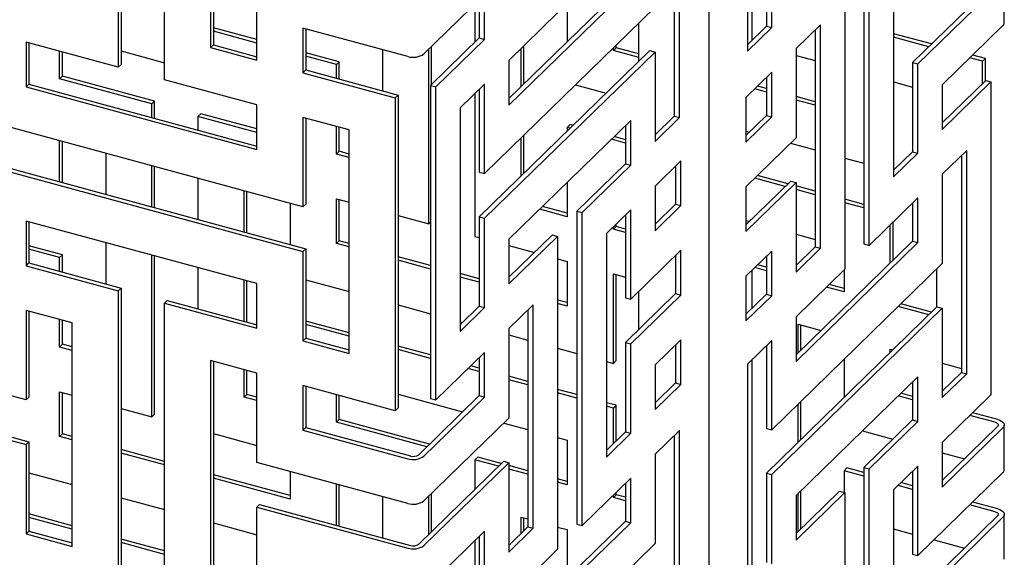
# Model space of a CAD drawing. Header units: millimetres. Extents: x -474 to 5676, y -231 to 4074.
# Tile 35 of 43: x 4407 to 4564, y 2486 to 2572. Entities that reach past the tile are written whole.
import ezdxf

# ---------------------------------------------------------------- set-up
doc = ezdxf.new("R2010")
doc.units = ezdxf.units.MM
doc.header["$LTSCALE"] = 12

msp = doc.modelspace()

# ---------------------------------------------------------------- linework, layer by layer
for p, q in [((4516.65, 1413.71), (4516.65, 2846.89)), ((4422.75, 2614.99), (4422.75, 2564.99)), ((4422.3, 2614.55), (4422.3, 2564.55)), ((4429.67, 2562.55), (4429.67, 2612.55)), ((4437.04, 2603.4), (4437.04, 2567.69)), ((4437.49, 2603.28), (4437.49, 2568.12)), ((4522.75, 2602.81), (4522.75, 2567.1)), ((4523.46, 2603.5), (4523.46, 2568.85)), ((4511.05, 2591.39), (4511.05, 2556.74)), ((4511.9, 2556.5), (4511.9, 2592.22)), ((4541.35, 2586.31), (4541.35, 2536.31)), ((4525.79, 2585.41), (4525.79, 2571.13)), ((4526.64, 2570.9), (4526.64, 2585.18)), ((4542.2, 2536.08), (4542.2, 2586.08)), ((4538.31, 2582.28), (4538.31, 2532.28)), ((4546.09, 2582.73), (4546.09, 2547.02)), ((4444.41, 2565.68), (4444.41, 2579.97)), ((4562.7, 2578.57), (4549.13, 2565.33)), ((4563.77, 2571.66), (4563.77, 2578.8)), ((4503.27, 2577.71), (4484.67, 2559.56)), ((4484.67, 2558.5), (4504.12, 2577.48)), ((4549.98, 2565.1), (4563.55, 2578.34)), ((4480.79, 2576.14), (4471.1, 2566.69)), ((4479.94, 2575.31), (4479.94, 2569.23)), ((4480.79, 2569), (4480.79, 2576.14)), ((4493.98, 2576.38), (4493.98, 2568.64)), ((4479.24, 2574.63), (4479.24, 2568.55)), ((4508.01, 2574.14), (4480.79, 2547.57)), ((4492.45, 2573.24), (4484.67, 2565.65)), ((4444.41, 2568.98), (4437.49, 2570.86)), ((4468.51, 2566.28), (4451.78, 2570.82)), ((4451.78, 2570.82), (4451.78, 2563.68)), ((4452.23, 2570.7), (4452.23, 2564.12)), ((4505.42, 2565.52), (4505.42, 2571.61)), ((4525.79, 2571.13), (4522.75, 2568.16)), ((4522.75, 2567.1), (4526.64, 2570.9)), ((4525.79, 2571.13), (4526.64, 2570.9)), ((4534.42, 2571.34), (4530.53, 2567.55)), ((4534.42, 2535.63), (4534.42, 2571.34)), ((4563.55, 2571.2), (4553.87, 2561.75)), ((4444.41, 2568.42), (4437.49, 2570.3)), ((4479.94, 2569.23), (4472.16, 2561.63)), ((4473.01, 2561.4), (4480.79, 2569)), ((4479.94, 2569.23), (4480.79, 2569)), ((4533.57, 2570.52), (4533.57, 2535.86)), ((4552.15, 2568.27), (4546.09, 2569.92)), ((4551.7, 2567.84), (4546.09, 2569.36)), ((4422.3, 2564.55), (4407.56, 2568.55)), ((4407.56, 2568.55), (4407.56, 2561.41)), ((4408.01, 2568.43), (4408.01, 2561.85)), ((4437.49, 2568.12), (4437.04, 2567.69)), ((4437.04, 2567.69), (4444.41, 2565.68)), ((4437.49, 2568.12), (4444.41, 2566.24)), ((4471.87, 2539.53), (4471.87, 2567.43)), ((4472.32, 2561.79), (4472.32, 2567.87)), ((4486.61, 2561.45), (4486.61, 2567.54)), ((4487.06, 2561.89), (4487.06, 2567.97)), ((4501.35, 2567.23), (4501.8, 2567.67)), ((4501.35, 2567.23), (4501.35, 2567.64)), ((4501.8, 2567.67), (4501.8, 2568.08)), ((4505.42, 2566.69), (4501.8, 2567.67)), ((4530.53, 2567.55), (4530.53, 2553.26)), ((4412.91, 2562.7), (4412.91, 2567.1)), ((4413.36, 2563.14), (4413.36, 2566.98)), ((4422.75, 2567.17), (4429.67, 2565.28)), ((4457.58, 2565.4), (4452.23, 2566.86)), ((4457.13, 2564.97), (4452.23, 2566.3)), ((4464.5, 2567.37), (4464.5, 2560.78)), ((4507.16, 2567.23), (4479.94, 2540.65)), ((4480.79, 2540.42), (4508.01, 2566.99)), ((4505.42, 2566.13), (4501.35, 2567.23)), ((4507.16, 2567.23), (4508.01, 2566.99)), ((4508.01, 2566.99), (4508.01, 2552.71)), ((4530.53, 2566.45), (4533.57, 2565.62)), ((4560.31, 2565.5), (4558.27, 2566.05)), ((4560.76, 2565.93), (4558.72, 2566.49)), ((4560.31, 2565.5), (4560.76, 2565.93)), ((4560.76, 2562.39), (4560.76, 2565.93)), ((4422.75, 2564.99), (4422.3, 2564.55)), ((4457.13, 2564.97), (4457.58, 2565.4)), ((4457.13, 2562.79), (4457.13, 2564.97)), ((4457.58, 2562.66), (4457.58, 2565.4)), ((4484.67, 2565.65), (4484.67, 2558.5)), ((4549.13, 2565.33), (4549.98, 2565.1)), ((4549.13, 2565.33), (4549.13, 2551.04)), ((4549.98, 2550.81), (4549.98, 2565.1)), ((4560.31, 2561.96), (4560.31, 2565.5)), ((4412.91, 2562.7), (4413.36, 2563.14)), ((4427.65, 2558.69), (4412.91, 2562.7)), ((4428.1, 2559.13), (4413.36, 2563.14)), ((4452.23, 2564.12), (4451.78, 2563.68)), ((4451.78, 2563.68), (4466.52, 2559.67)), ((4452.23, 2564.12), (4466.97, 2560.11)), ((4526.64, 2563.75), (4522.51, 2559.72)), ((4525.79, 2562.92), (4525.79, 2556.84)), ((4526.64, 2556.61), (4526.64, 2563.75)), ((4408.01, 2561.85), (4407.56, 2561.41)), ((4407.56, 2561.41), (4444.41, 2551.4)), ((4408.01, 2561.85), (4444.41, 2551.95)), ((4444.41, 2558.54), (4429.67, 2562.55)), ((4472.16, 2561.63), (4473.01, 2561.4)), ((4472.16, 2561.63), (4472.16, 2511.63)), ((4473.01, 2511.4), (4473.01, 2561.4)), ((4480.79, 2561.85), (4476.9, 2558.06)), ((4480.79, 2547.57), (4480.79, 2561.85)), ((4495.3, 2561.74), (4500.18, 2560.41)), ((4525.79, 2561.15), (4524.37, 2561.54)), ((4546.09, 2562.22), (4549.13, 2561.39)), ((4560.8, 2562.43), (4553.87, 2555.67)), ((4553.87, 2554.61), (4561.64, 2562.2)), ((4553.87, 2561.75), (4553.87, 2554.61)), ((4560.8, 2562.43), (4561.64, 2562.2)), ((4561.64, 2562.2), (4561.64, 2512.2)), ((4466.97, 2560.11), (4466.52, 2559.67)), ((4466.52, 2559.67), (4466.52, 2509.67)), ((4466.97, 2560.11), (4466.97, 2510.11)), ((4479.24, 2560.34), (4479.24, 2537.53)), ((4479.94, 2561.02), (4479.94, 2547.8)), ((4522.51, 2559.72), (4522.51, 2552.58)), ((4525.79, 2560.59), (4523.92, 2561.1)), ((4533.57, 2559.03), (4530.53, 2559.86)), ((4427.65, 2558.69), (4428.1, 2559.13)), ((4427.65, 2556.51), (4427.65, 2558.69)), ((4428.1, 2556.39), (4428.1, 2559.13)), ((4444.41, 2551.4), (4444.41, 2558.54)), ((4476.9, 2558.06), (4476.9, 2522.34)), ((4533.57, 2558.48), (4530.53, 2559.3)), ((4435.02, 2556.69), (4435.47, 2557.13)), ((4435.02, 2556.69), (4435.02, 2554.51)), ((4444.41, 2554.14), (4435.02, 2556.69)), ((4444.41, 2554.7), (4435.47, 2557.13)), ((4459.15, 2554.53), (4451.78, 2556.54)), ((4451.78, 2556.54), (4451.78, 2542.25)), ((4452.23, 2556.41), (4452.23, 2542.69)), ((4511.05, 2556.74), (4508.01, 2553.77)), ((4508.01, 2552.71), (4511.9, 2556.5)), ((4511.05, 2556.74), (4511.9, 2556.5)), ((4525.79, 2556.84), (4522.51, 2553.64)), ((4522.51, 2552.58), (4526.64, 2556.61)), ((4525.79, 2556.84), (4526.64, 2556.61)), ((4451.78, 2542.25), (4400.19, 2556.27)), ((4457.13, 2550.68), (4457.13, 2555.08)), ((4457.58, 2551.12), (4457.58, 2554.96)), ((4504.12, 2556.05), (4484.67, 2537.07)), ((4493.98, 2554.95), (4494.43, 2555.39)), ((4493.98, 2554.95), (4493.98, 2554.36)), ((4494.45, 2554.82), (4493.98, 2554.95)), ((4494.9, 2555.26), (4494.43, 2555.39)), ((4503.27, 2555.23), (4503.27, 2549.14)), ((4504.12, 2548.91), (4504.12, 2556.05)), ((4459.15, 2518.82), (4459.15, 2554.53)), ((4486.61, 2547.17), (4486.61, 2553.25)), ((4487.06, 2547.6), (4487.06, 2553.69)), ((4503.27, 2552.98), (4501.47, 2553.47)), ((4522.51, 2554.34), (4523.08, 2554.19)), ((4530.53, 2553.26), (4522.51, 2545.44)), ((4412.91, 2546.23), (4412.91, 2552.82)), ((4413.36, 2546.11), (4413.36, 2552.69)), ((4503.27, 2552.43), (4501.03, 2553.04)), ((4529.65, 2552.4), (4533.57, 2551.33)), ((4420.28, 2550.81), (4420.28, 2544.23)), ((4457.13, 2550.68), (4457.58, 2551.12)), ((4459.15, 2550.13), (4457.13, 2550.68)), ((4459.15, 2550.69), (4457.58, 2551.12)), ((4549.13, 2551.04), (4546.09, 2548.08)), ((4546.09, 2547.02), (4549.98, 2550.81)), ((4549.13, 2551.04), (4549.98, 2550.81)), ((4557.76, 2551.26), (4553.87, 2547.47)), ((4556.91, 2550.43), (4556.91, 2515.78)), ((4557.76, 2515.55), (4557.76, 2551.26)), ((4400.19, 2549.13), (4451.78, 2535.11)), ((4400.64, 2549.57), (4452.23, 2535.54)), ((4427.65, 2542.23), (4427.65, 2548.81)), ((4428.1, 2542.1), (4428.1, 2548.69)), ((4503.27, 2549.14), (4495.49, 2541.55)), ((4496.34, 2541.32), (4504.12, 2548.91)), ((4503.27, 2549.14), (4504.12, 2548.91)), ((4512.12, 2549.58), (4508.01, 2545.57)), ((4511.27, 2548.75), (4511.27, 2542.67)), ((4512.12, 2542.44), (4512.12, 2549.58)), ((4538.31, 2550.05), (4541.35, 2549.22)), ((4479.94, 2547.8), (4480.79, 2547.57)), ((4529.25, 2545.92), (4524.37, 2547.25)), ((4553.87, 2547.47), (4553.87, 2533.18)), ((4435.02, 2546.81), (4435.02, 2540.22)), ((4493.98, 2546.16), (4493.98, 2540.67)), ((4508.01, 2545.57), (4508.01, 2538.42)), ((4529.68, 2546.35), (4522.51, 2539.35)), ((4522.51, 2538.29), (4530.53, 2546.12)), ((4522.51, 2545.44), (4522.51, 2538.29)), ((4528.8, 2545.49), (4523.92, 2546.81)), ((4529.68, 2546.35), (4530.53, 2546.12)), ((4530.53, 2546.12), (4530.53, 2531.83)), ((4533.57, 2544.75), (4530.53, 2545.58)), ((4442.39, 2538.22), (4442.39, 2544.8)), ((4442.84, 2538.1), (4442.84, 2544.68)), ((4533.57, 2544.19), (4530.53, 2545.02)), ((4449.76, 2542.8), (4449.76, 2536.22)), ((4452.23, 2542.69), (4451.78, 2542.25)), ((4457.13, 2543.54), (4459.15, 2542.99)), ((4457.13, 2536.39), (4457.13, 2543.54)), ((4457.58, 2536.83), (4457.58, 2543.42)), ((4493.98, 2541.22), (4490.03, 2542.3)), ((4511.27, 2542.67), (4508.01, 2539.48)), ((4508.01, 2538.42), (4512.12, 2542.44)), ((4511.27, 2542.67), (4512.12, 2542.44)), ((4541.35, 2542.64), (4538.31, 2543.46)), ((4541.35, 2542.08), (4538.31, 2542.9)), ((4549.98, 2543.67), (4542.2, 2536.08)), ((4549.13, 2542.84), (4549.13, 2536.76)), ((4549.98, 2536.53), (4549.98, 2543.67)), ((4466.97, 2540.86), (4471.87, 2539.53)), ((4493.98, 2540.67), (4489.58, 2541.86)), ((4495.49, 2541.55), (4496.34, 2541.32)), ((4495.49, 2541.55), (4495.49, 2491.55)), ((4496.34, 2491.32), (4496.34, 2541.32)), ((4504.12, 2541.77), (4500.23, 2537.97)), ((4503.27, 2540.94), (4503.27, 2527.71)), ((4504.12, 2527.48), (4504.12, 2541.77)), ((4444.41, 2529.97), (4407.56, 2539.98)), ((4407.56, 2539.98), (4407.56, 2532.84)), ((4408.01, 2539.86), (4408.01, 2533.28)), ((4471.87, 2539.53), (4472.16, 2539.81)), ((4479.94, 2540.65), (4480.79, 2540.42)), ((4479.94, 2540.65), (4479.94, 2526.37)), ((4480.79, 2526.14), (4480.79, 2540.42)), ((4501.35, 2538.66), (4501.8, 2539.1)), ((4501.8, 2539.1), (4501.8, 2539.5)), ((4503.27, 2538.7), (4501.8, 2539.1)), ((4522.51, 2540.05), (4523.07, 2539.9)), ((4545.57, 2533.28), (4545.57, 2539.37)), ((4546.02, 2533.72), (4546.02, 2539.8)), ((4479.24, 2537.53), (4479.94, 2537.34)), ((4491.6, 2537.76), (4484.67, 2530.99)), ((4491.6, 2537.76), (4492.45, 2537.53)), ((4500.23, 2537.97), (4500.23, 2502.26)), ((4501.35, 2538.66), (4501.35, 2539.06)), ((4503.27, 2538.14), (4501.35, 2538.66)), ((4530.53, 2537.87), (4533.57, 2537.05)), ((4413.36, 2534.56), (4408.01, 2536.02)), ((4420.28, 2536.53), (4420.28, 2529.94)), ((4457.13, 2536.39), (4457.58, 2536.83)), ((4459.15, 2535.84), (4457.13, 2536.39)), ((4459.15, 2536.4), (4457.58, 2536.83)), ((4484.67, 2529.93), (4492.45, 2537.53)), ((4484.67, 2537.07), (4484.67, 2529.93)), ((4484.67, 2536.05), (4488.73, 2534.95)), ((4492.45, 2537.53), (4492.45, 2487.52)), ((4549.13, 2536.76), (4530.53, 2518.61)), ((4530.53, 2517.55), (4549.98, 2536.53)), ((4541.35, 2536.31), (4542.2, 2536.08)), ((4549.13, 2536.76), (4549.98, 2536.53)), ((4412.91, 2534.13), (4408.01, 2535.46)), ((4412.91, 2534.13), (4413.36, 2534.56)), ((4413.36, 2531.82), (4413.36, 2534.56)), ((4427.65, 2508.69), (4427.65, 2534.52)), ((4428.1, 2509.13), (4428.1, 2534.4)), ((4452.23, 2535.54), (4451.78, 2535.11)), ((4451.78, 2535.11), (4451.78, 2520.82)), ((4452.23, 2535.54), (4452.23, 2521.26)), ((4512.12, 2535.3), (4504.12, 2527.48)), ((4511.27, 2534.47), (4511.27, 2528.38)), ((4512.12, 2528.15), (4512.12, 2535.3)), ((4526.64, 2535.18), (4522.51, 2531.15)), ((4526.64, 2528.04), (4526.64, 2535.18)), ((4533.57, 2535.86), (4530.53, 2532.89)), ((4530.53, 2531.83), (4534.42, 2535.63)), ((4533.57, 2535.86), (4534.42, 2535.63)), ((4408.01, 2533.28), (4407.56, 2532.84)), ((4407.56, 2532.84), (4422.3, 2528.83)), ((4408.01, 2533.28), (4422.75, 2529.27)), ((4412.91, 2531.95), (4412.91, 2534.13)), ((4472.16, 2532.87), (4466.97, 2534.28)), ((4472.16, 2532.31), (4466.97, 2533.72)), ((4492.45, 2533.94), (4493.98, 2533.52)), ((4493.98, 2533.52), (4493.98, 2526.38)), ((4525.79, 2532.58), (4524.37, 2532.96)), ((4525.79, 2534.35), (4525.79, 2528.27)), ((4553.87, 2533.18), (4526.64, 2506.61)), ((4435.02, 2532.52), (4435.02, 2525.94)), ((4479.94, 2530.75), (4476.9, 2531.58)), ((4501.35, 2531.52), (4503.27, 2531)), ((4501.35, 2517.23), (4501.35, 2531.52)), ((4501.8, 2517.67), (4501.8, 2531.4)), ((4523.46, 2532.07), (4523.46, 2525.99)), ((4525.79, 2532.02), (4523.93, 2532.53)), ((4538.31, 2532.28), (4530.53, 2524.69)), ((4538.2, 2532.17), (4538.2, 2528.65)), ((4552.94, 2532.28), (4552.94, 2526.19)), ((4442.39, 2523.93), (4442.39, 2530.52)), ((4442.84, 2523.81), (4442.84, 2530.39)), ((4444.41, 2522.83), (4444.41, 2529.97)), ((4452.23, 2530.58), (4459.15, 2528.7)), ((4479.94, 2530.19), (4476.9, 2531.02)), ((4522.51, 2531.15), (4522.51, 2524.01)), ((4538.2, 2529.21), (4535.82, 2529.85)), ((4422.75, 2529.27), (4422.3, 2528.83)), ((4422.3, 2528.83), (4422.3, 2478.83)), ((4422.75, 2529.27), (4422.75, 2479.27)), ((4511.27, 2528.38), (4503.27, 2520.57)), ((4504.12, 2520.34), (4512.12, 2528.15)), ((4505.42, 2522.66), (4505.42, 2528.75)), ((4511.27, 2528.38), (4512.12, 2528.15)), ((4525.79, 2528.27), (4522.51, 2525.07)), ((4525.79, 2528.27), (4526.64, 2528.04)), ((4538.2, 2528.65), (4535.37, 2529.42)), ((4430.12, 2527.27), (4429.67, 2526.83)), ((4429.67, 2476.83), (4429.67, 2526.83)), ((4429.67, 2526.83), (4444.41, 2522.83)), ((4430.12, 2527.27), (4444.41, 2523.38)), ((4466.97, 2526.58), (4472.16, 2525.17)), ((4488.56, 2526.59), (4484.67, 2522.79)), ((4488.56, 2490.87), (4488.56, 2526.59)), ((4493.98, 2526.94), (4492.45, 2527.35)), ((4493.98, 2526.38), (4492.45, 2526.79)), ((4503.27, 2527.71), (4504.12, 2527.48)), ((4522.51, 2524.01), (4526.64, 2528.04)), ((4552.15, 2525.42), (4547.27, 2526.74)), ((4407.56, 2511.41), (4355.97, 2525.43)), ((4414.93, 2523.69), (4407.56, 2525.7)), ((4407.56, 2525.7), (4407.56, 2511.41)), ((4408.01, 2525.57), (4408.01, 2511.85)), ((4479.94, 2526.37), (4476.9, 2523.4)), ((4476.9, 2522.34), (4480.79, 2526.14)), ((4479.94, 2526.37), (4480.79, 2526.14)), ((4487.71, 2525.76), (4487.71, 2491.1)), ((4553.02, 2526.27), (4525.79, 2499.7)), ((4526.64, 2499.46), (4553.87, 2526.04)), ((4551.7, 2524.98), (4546.82, 2526.3)), ((4553.02, 2526.27), (4553.87, 2526.04)), ((4553.87, 2526.04), (4553.87, 2511.75)), ((4412.91, 2519.84), (4412.91, 2524.24)), ((4413.36, 2520.28), (4413.36, 2524.12)), ((4414.93, 2487.98), (4414.93, 2523.69)), ((4459.15, 2522.12), (4452.23, 2524)), ((4459.15, 2521.56), (4452.23, 2523.44)), ((4476.9, 2523.88), (4477.28, 2523.78)), ((4530.53, 2524.69), (4530.53, 2517.55)), ((4530.83, 2523.51), (4534.52, 2522.5)), ((4530.83, 2518.9), (4530.83, 2523.51)), ((4531.28, 2519.33), (4531.28, 2523.38)), ((4484.67, 2522.79), (4484.67, 2508.5)), ((4412.91, 2519.84), (4413.36, 2520.28)), ((4414.93, 2519.85), (4413.36, 2520.28)), ((4452.23, 2521.26), (4451.78, 2520.82)), ((4451.78, 2520.82), (4459.15, 2518.82)), ((4452.23, 2521.26), (4459.15, 2519.38)), ((4484.67, 2521.77), (4487.71, 2520.94)), ((4503.27, 2520.57), (4504.12, 2520.34)), ((4503.27, 2520.57), (4503.27, 2506.29)), ((4504.12, 2506.05), (4504.12, 2520.34)), ((4512.12, 2521.01), (4508.01, 2516.99)), ((4512.12, 2513.87), (4512.12, 2521.01)), ((4526.64, 2520.89), (4522.75, 2517.1)), ((4526.64, 2506.61), (4526.64, 2520.89)), ((4356.42, 2518.73), (4408.01, 2504.7)), ((4414.93, 2519.29), (4412.91, 2519.84)), ((4472.16, 2518.58), (4466.97, 2519.99)), ((4472.16, 2518.02), (4466.97, 2519.43)), ((4480.79, 2518.99), (4473.01, 2511.4)), ((4480.79, 2511.85), (4480.79, 2518.99)), ((4492.45, 2519.65), (4495.49, 2518.83)), ((4511.27, 2520.18), (4511.27, 2514.1)), ((4525.79, 2520.06), (4525.79, 2506.84)), ((4545.57, 2519.5), (4545.97, 2519.39)), ((4545.57, 2519), (4545.57, 2519.5)), ((4355.97, 2518.29), (4407.56, 2504.27)), ((4444.41, 2515.68), (4437.04, 2517.68)), ((4437.04, 2517.68), (4437.04, 2481.97)), ((4437.49, 2517.56), (4437.49, 2482.41)), ((4479.94, 2518.16), (4479.94, 2512.08)), ((4500.23, 2517.54), (4501.35, 2517.23)), ((4501.35, 2517.23), (4501.8, 2517.67)), ((4522.75, 2517.1), (4522.75, 2481.38)), ((4523.46, 2517.79), (4523.46, 2483.13)), ((4538.2, 2517.89), (4538.2, 2511.8)), ((4553.87, 2517.25), (4556.91, 2516.42)), ((4442.39, 2511.83), (4442.39, 2516.23)), ((4442.84, 2512.27), (4442.84, 2516.11)), ((4444.41, 2501.4), (4444.41, 2515.68)), ((4479.94, 2515.91), (4478.13, 2516.4)), ((4479.94, 2516.47), (4478.58, 2516.84)), ((4508.01, 2516.99), (4508.01, 2509.85)), ((4556.91, 2515.78), (4553.87, 2512.81)), ((4553.87, 2511.75), (4557.76, 2515.55)), ((4556.91, 2515.78), (4557.76, 2515.55)), ((4487.71, 2514.35), (4484.67, 2515.18)), ((4487.71, 2513.8), (4484.67, 2514.62)), ((4511.27, 2514.1), (4508.01, 2510.91)), ((4511.27, 2514.1), (4512.12, 2513.87)), ((4549.98, 2515.1), (4530.53, 2496.12)), ((4549.13, 2514.27), (4549.13, 2508.19)), ((4549.98, 2507.95), (4549.98, 2515.1)), ((4412.91, 2512.7), (4414.93, 2512.15)), ((4412.91, 2505.55), (4412.91, 2512.7)), ((4413.36, 2505.99), (4413.36, 2512.58)), ((4466.52, 2509.67), (4451.78, 2513.68)), ((4451.78, 2513.68), (4451.78, 2506.53)), ((4452.23, 2513.56), (4452.23, 2506.97)), ((4495.49, 2512.24), (4492.45, 2513.07)), ((4495.49, 2511.68), (4492.45, 2512.51)), ((4508.01, 2509.85), (4512.12, 2513.87)), ((4549.13, 2511.95), (4547.27, 2512.45)), ((4408.01, 2511.85), (4407.56, 2511.41)), ((4442.39, 2511.83), (4442.84, 2512.27)), ((4444.41, 2511.28), (4442.39, 2511.83)), ((4444.41, 2511.84), (4442.84, 2512.27)), ((4457.13, 2507.82), (4457.13, 2512.23)), ((4457.58, 2508.26), (4457.58, 2512.1)), ((4466.97, 2512.29), (4477.28, 2509.49)), ((4479.94, 2512.08), (4470.26, 2502.63)), ((4471.1, 2502.4), (4480.79, 2511.85)), ((4472.16, 2511.63), (4473.01, 2511.4)), ((4479.94, 2512.08), (4480.79, 2511.85)), ((4501.8, 2510.53), (4500.23, 2510.95)), ((4531.28, 2505.05), (4531.28, 2511.13)), ((4549.13, 2511.39), (4546.82, 2512.02)), ((4561.64, 2512.2), (4553.87, 2504.61)), ((4422.75, 2510.02), (4427.65, 2508.69)), ((4466.97, 2510.11), (4466.52, 2509.67)), ((4501.35, 2510.09), (4500.23, 2510.39)), ((4501.35, 2510.09), (4501.8, 2510.53)), ((4501.35, 2504.41), (4501.35, 2510.09)), ((4501.8, 2504.85), (4501.8, 2510.53)), ((4530.83, 2504.61), (4530.83, 2510.7)), ((4562.75, 2508.25), (4558.72, 2509.34)), ((4427.65, 2508.69), (4428.1, 2509.13)), ((4457.13, 2507.82), (4457.58, 2508.26)), ((4471.56, 2503.9), (4457.13, 2507.82)), ((4472, 2504.34), (4457.58, 2508.26)), ((4484.67, 2508.5), (4471.1, 2495.26)), ((4483.85, 2507.7), (4487.71, 2506.65)), ((4549.13, 2508.19), (4541.35, 2500.59)), ((4542.2, 2500.36), (4549.98, 2507.95)), ((4549.13, 2508.19), (4549.98, 2507.95)), ((4562.3, 2507.81), (4558.27, 2508.9)), ((4452.23, 2506.97), (4451.78, 2506.53)), ((4451.78, 2506.53), (4468.51, 2501.99)), ((4452.23, 2506.97), (4468.96, 2502.43)), ((4503.27, 2506.29), (4500.23, 2503.32)), ((4503.27, 2506.29), (4504.12, 2506.05)), ((4511.9, 2506.5), (4508.01, 2502.71)), ((4511.9, 2470.79), (4511.9, 2506.5)), ((4525.79, 2506.84), (4526.64, 2506.61)), ((4541.1, 2506.43), (4545.97, 2505.11)), ((4562.7, 2507.14), (4553.87, 2498.52)), ((4553.87, 2497.46), (4563.55, 2506.91)), ((4563.77, 2500.23), (4563.77, 2507.37)), ((4408.01, 2504.7), (4407.56, 2504.27)), ((4408.01, 2504.7), (4408.01, 2490.42)), ((4412.91, 2505.55), (4413.36, 2505.99)), ((4414.93, 2505), (4412.91, 2505.55)), ((4414.93, 2505.56), (4413.36, 2505.99)), ((4437.49, 2506.02), (4444.41, 2504.13)), ((4492.45, 2505.36), (4493.98, 2504.95)), ((4493.98, 2504.95), (4493.98, 2497.81)), ((4500.23, 2502.26), (4504.12, 2506.05)), ((4511.05, 2505.67), (4511.05, 2471.02)), ((4553.87, 2504.61), (4553.87, 2497.46)), ((4407.56, 2504.27), (4407.56, 2489.98)), ((4429.67, 2501.56), (4422.75, 2503.44)), ((4553.87, 2502.96), (4557.42, 2501.99)), ((4429.67, 2501), (4422.75, 2502.88)), ((4468.51, 2494.85), (4444.41, 2501.4)), ((4483.83, 2501.59), (4470.26, 2488.35)), ((4479.24, 2501.81), (4479.69, 2502.25)), ((4479.24, 2501.81), (4479.24, 2497.11)), ((4483, 2500.79), (4479.24, 2501.81)), ((4483.45, 2501.23), (4479.69, 2502.25)), ((4483.83, 2501.59), (4484.67, 2501.36)), ((4508.01, 2502.71), (4508.01, 2488.42)), ((4449.76, 2499.94), (4449.76, 2495.54)), ((4471.1, 2488.12), (4484.67, 2501.36)), ((4484.67, 2501.36), (4484.67, 2487.08)), ((4487.71, 2500.07), (4484.67, 2500.9)), ((4487.71, 2499.51), (4484.67, 2500.34)), ((4538.2, 2500.07), (4538.65, 2500.51)), ((4538.2, 2500.07), (4538.2, 2496.6)), ((4541.35, 2499.22), (4538.2, 2500.07)), ((4541.35, 2499.78), (4538.65, 2500.51)), ((4541.35, 2500.59), (4542.2, 2500.36)), ((4541.35, 2500.59), (4541.35, 2450.59)), ((4542.2, 2450.36), (4542.2, 2500.36)), ((4549.98, 2500.81), (4546.09, 2497.01)), ((4549.13, 2499.98), (4549.13, 2486.76)), ((4549.98, 2486.53), (4549.98, 2500.81)), ((4408.01, 2499.74), (4414.93, 2497.86)), ((4449.76, 2496.1), (4437.49, 2499.43)), ((4449.76, 2495.54), (4437.49, 2498.87)), ((4493.98, 2498.37), (4492.45, 2498.78)), ((4493.98, 2497.81), (4492.45, 2498.22)), ((4504.12, 2498.91), (4496.34, 2491.32)), ((4504.12, 2491.77), (4504.12, 2498.91)), ((4525.79, 2499.7), (4526.64, 2499.46)), ((4525.79, 2499.7), (4525.79, 2485.41)), ((4526.64, 2485.18), (4526.64, 2499.46)), ((4563.55, 2499.77), (4549.98, 2486.53)), ((4457.13, 2491.36), (4457.13, 2497.94)), ((4457.58, 2491.23), (4457.58, 2497.82)), ((4503.27, 2498.08), (4503.27, 2492)), ((4537.46, 2496.8), (4530.53, 2490.03)), ((4531.28, 2490.76), (4531.28, 2496.84)), ((4537.46, 2496.8), (4538.31, 2496.57)), ((4546.09, 2497.01), (4546.09, 2461.3)), ((4549.13, 2497.1), (4546.82, 2497.73)), ((4549.13, 2497.66), (4547.27, 2498.17)), ((4422.75, 2495.74), (4429.67, 2493.86)), ((4464.5, 2495.94), (4464.5, 2489.35)), ((4471.87, 2489.92), (4471.87, 2496.01)), ((4472.32, 2490.36), (4472.32, 2496.44)), ((4501.35, 2495.8), (4501.8, 2496.24)), ((4501.35, 2495.8), (4501.35, 2496.21)), ((4503.27, 2495.28), (4501.35, 2495.8)), ((4501.8, 2496.24), (4501.8, 2496.64)), ((4503.27, 2495.84), (4501.8, 2496.24)), ((4530.53, 2488.98), (4538.31, 2496.57)), ((4530.53, 2496.12), (4530.53, 2488.98)), ((4530.83, 2490.33), (4530.83, 2496.41)), ((4538.31, 2496.57), (4538.31, 2446.56)), ((4444.86, 2494.69), (4444.41, 2494.25)), ((4444.41, 2479.97), (4444.41, 2494.25)), ((4444.41, 2494.25), (4468.51, 2487.7)), ((4444.86, 2494.69), (4468.96, 2488.14)), ((4562.3, 2493.53), (4558.27, 2494.62)), ((4562.75, 2493.96), (4558.72, 2495.06)), ((4414.93, 2491.28), (4408.01, 2493.16)), ((4414.93, 2490.72), (4408.01, 2492.6)), ((4503.27, 2492), (4484.67, 2473.85)), ((4486.61, 2492.67), (4487.71, 2492.37)), ((4486.61, 2490.02), (4486.61, 2492.67)), ((4487.06, 2490.46), (4487.06, 2492.54)), ((4503.27, 2492), (4504.12, 2491.77)), ((4562.7, 2492.86), (4549.13, 2479.61)), ((4549.98, 2479.38), (4563.55, 2492.63)), ((4563.77, 2485.94), (4563.77, 2493.09)), ((4408.01, 2490.42), (4407.56, 2489.98)), ((4408.01, 2490.42), (4414.93, 2488.54)), ((4437.49, 2491.73), (4444.41, 2489.85)), ((4480.79, 2490.42), (4471.1, 2480.97)), ((4480.79, 2483.28), (4480.79, 2490.42)), ((4484.67, 2472.79), (4504.12, 2491.77)), ((4487.71, 2491.1), (4484.67, 2488.13)), ((4484.67, 2487.08), (4488.56, 2490.87)), ((4487.71, 2491.1), (4488.56, 2490.87)), ((4492.45, 2491.08), (4493.98, 2490.66)), ((4493.98, 2490.66), (4493.98, 2482.93)), ((4495.49, 2491.55), (4496.34, 2491.32)), ((4546.09, 2490.79), (4549.13, 2489.96)), ((4407.56, 2489.98), (4414.93, 2487.98)), ((4429.67, 2487.27), (4422.75, 2489.15)), ((4479.24, 2488.91), (4479.24, 2482.83)), ((4479.94, 2489.59), (4479.94, 2483.51)), ((4552.55, 2489.03), (4557.42, 2487.71)), ((4429.67, 2486.71), (4422.75, 2488.59)), ((4508.01, 2488.42), (4480.79, 2461.85)), ((4492.45, 2487.52), (4484.67, 2479.93)), ((4549.13, 2486.76), (4549.98, 2486.53))]:
    msp.add_line(p, q)
at = {"flags": 128}
for points in [[(4562.3, 2507.81), (4562.45, 2507.76), (4562.59, 2507.69), (4562.69, 2507.61), (4562.77, 2507.52), (4562.8, 2507.42), (4562.81, 2507.33), (4562.77, 2507.23), (4562.7, 2507.14)], [(4562.75, 2508.25), (4563.06, 2508.14), (4563.33, 2508), (4563.54, 2507.84), (4563.68, 2507.67), (4563.76, 2507.48), (4563.76, 2507.28), (4563.69, 2507.09), (4563.55, 2506.91)], [(4562.3, 2493.53), (4562.45, 2493.47), (4562.59, 2493.4), (4562.69, 2493.32), (4562.77, 2493.23), (4562.8, 2493.14), (4562.81, 2493.04), (4562.77, 2492.95), (4562.7, 2492.86)], [(4562.75, 2493.96), (4563.06, 2493.86), (4563.33, 2493.72), (4563.54, 2493.56), (4563.68, 2493.38), (4563.76, 2493.19), (4563.76, 2493), (4563.69, 2492.81), (4563.55, 2492.63)]]:
    msp.add_lwpolyline(points, dxfattribs=at)
for centre, radius, start, end in [((4563.13, 2571.68), 0.638, 310.6406, 357.9975), ((4469.39, 2569.1), 2.96, 252.696, 305.3989), ((4469.39, 2504.81), 2.96, 252.696, 305.3989), ((4469.4, 2503.84), 1.48, 252.696, 305.3989), ((4563.13, 2500.25), 0.638, 310.6406, 357.9975), ((4469.39, 2497.67), 2.96, 252.696, 305.3989), ((4469.39, 2490.53), 2.96, 252.696, 305.3989), ((4469.4, 2489.55), 1.48, 252.696, 305.3989)]:
    msp.add_arc(centre, radius, start, end)

doc.saveas('drawing.dxf')
